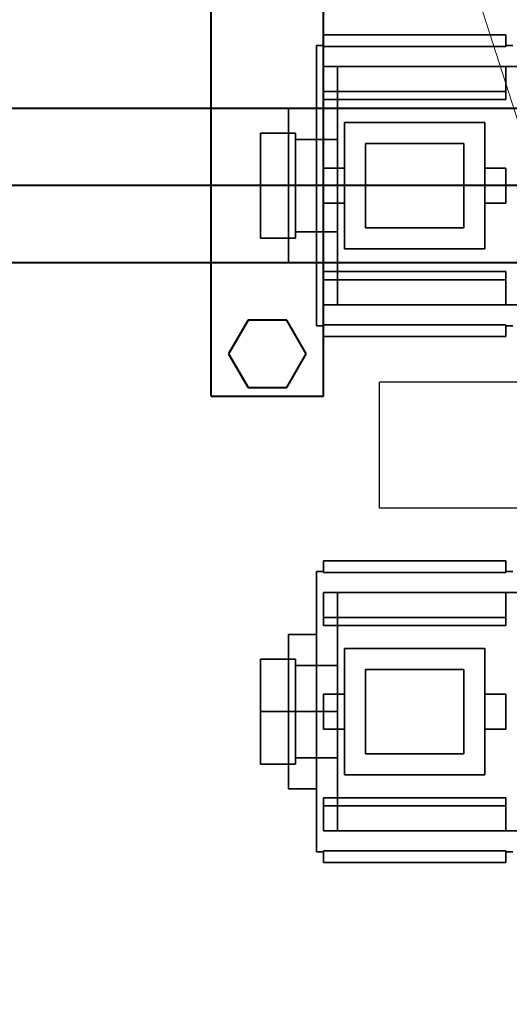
# Model space of a CAD drawing. Header units: millimetres. Extents: x 0 to 1340, y 0 to 800.
# Tile 7 of 100: x 261 to 272, y 227 to 251. Entities that reach past the tile are written whole.
import ezdxf

# ---------------------------------------------------------------- set-up
doc = ezdxf.new("R2010")
doc.units = ezdxf.units.MM
for name, color, linetype, lineweight, true_color in [('ELEC', 7, 'Continuous', 30, 0x9650aa), ('OUTLINE', 7, 'Continuous', 35, 0x141414), ('REFRIG', 7, 'Continuous', 40, 0xc83c28), ('THIN', 7, 'Continuous', 13, 0x6e6e6e)]:
    doc.layers.add(name, color=color, linetype=linetype, lineweight=lineweight, true_color=true_color)

msp = doc.modelspace()

# ---------------------------------------------------------------- linework, layer by layer
at = {"layer": 'ELEC'}
for points in [[(269.333, 239), (269.333, 239.5), (269.333, 240), (269.333, 240.5), (269.333, 241), (269.333, 241.5), (269.333, 242)], [(272.667, 242), (269.333, 242)], [(272.667, 239), (269.333, 239)]]:
    msp.add_lwpolyline(points, dxfattribs=at)
at = {"layer": 'OUTLINE'}
for points in [[(268, 249.974), (268, 250.25)], [(268, 250.25), (272.333, 250.25)], [(272.333, 249.974), (272.333, 250.25)], [(267.833, 250), (267.833, 249.444), (267.833, 248.889), (267.833, 248.333), (267.833, 247.778), (267.833, 247.222), (267.833, 246.667)], [(267.833, 250), (268, 250)], [(268, 249.974), (272.333, 249.974)], [(272.333, 250), (272.5, 250)], [(268, 248.906), (268, 249.495)], [(268, 249.495), (272.333, 249.495)], [(268.333, 243.833), (268.333, 249.5)], [(268.333, 249.5), (273.167, 249.5)], [(272.333, 248.906), (272.333, 249.495)], [(268, 248.711), (268, 248.906)], [(268, 248.906), (272.333, 248.906)], [(272.333, 248.711), (272.333, 248.906)], [(267.167, 248.5), (267.167, 248.194), (267.167, 247.889), (267.167, 247.583), (267.167, 247.278), (267.167, 246.972), (267.167, 246.667)], [(267.167, 248.5), (267.833, 248.5)], [(268, 248.711), (272.333, 248.711)], [(268.5, 245.167), (268.5, 248.167)], [(268.5, 248.167), (271.833, 248.167)], [(271.833, 245.167), (271.833, 248.167)], [(267.333, 247.917), (266.5, 247.917)], [(266.5, 246.667), (266.5, 247.917)], [(267.333, 246.667), (267.333, 247.917)], [(267.333, 247.767), (268.333, 247.767)], [(271.333, 247.667), (269, 247.667)], [(269, 245.667), (269, 247.667)], [(271.333, 245.667), (271.333, 247.667)], [(268, 246.25), (268, 247.083)], [(268, 247.083), (268.5, 247.083)], [(271.833, 247.083), (272.333, 247.083)], [(272.333, 246.25), (272.333, 247.083)], [(267.333, 246.667), (266.5, 246.667)], [(266.5, 245.417), (266.5, 246.667)], [(267.833, 246.667), (267.167, 246.667)], [(267.167, 246.667), (267.167, 246.361), (267.167, 246.056), (267.167, 245.75), (267.167, 245.444), (267.167, 245.139), (267.167, 244.833)], [(268.333, 246.667), (267.333, 246.667)], [(267.333, 245.417), (267.333, 246.667)], [(267.833, 246.667), (267.833, 246.111), (267.833, 245.556), (267.833, 245), (267.833, 244.444), (267.833, 243.889), (267.833, 243.333)], [(268, 246.25), (268.5, 246.25)], [(271.833, 246.25), (272.333, 246.25)], [(267.333, 245.567), (268.333, 245.567)], [(271.333, 245.667), (269, 245.667)], [(267.333, 245.417), (266.5, 245.417)], [(268.5, 245.167), (271.833, 245.167)], [(267.167, 244.833), (267.833, 244.833)], [(268, 244.623), (272.333, 244.623)], [(268, 244.623), (268, 244.427)], [(272.333, 244.623), (272.333, 244.427)], [(268, 243.838), (268, 244.427)], [(268, 244.427), (272.333, 244.427)], [(272.333, 243.838), (272.333, 244.427)], [(268, 243.838), (272.333, 243.838)], [(268.333, 243.833), (273.167, 243.833)], [(268, 243.359), (272.333, 243.359)], [(268, 243.359), (268, 243.083)], [(272.333, 243.359), (272.333, 243.083)], [(267.833, 243.333), (268, 243.333)], [(272.333, 243.333), (272.5, 243.333)], [(268, 243.083), (272.333, 243.083)], [(268, 237.474), (268, 237.75)], [(268, 237.75), (272.333, 237.75)], [(272.333, 237.474), (272.333, 237.75)], [(267.833, 237.5), (267.833, 236.944), (267.833, 236.389), (267.833, 235.833), (267.833, 235.278), (267.833, 234.722), (267.833, 234.167)], [(267.833, 237.5), (268, 237.5)], [(272.333, 237.5), (272.5, 237.5)], [(268, 237.474), (272.333, 237.474)], [(268, 236.406), (268, 236.995)], [(268, 236.995), (272.333, 236.995)], [(268.333, 231.333), (268.333, 237)], [(268.333, 237), (273.167, 237)], [(272.333, 236.406), (272.333, 236.995)], [(268, 236.211), (268, 236.406)], [(268, 236.406), (272.333, 236.406)], [(272.333, 236.211), (272.333, 236.406)], [(268, 236.211), (272.333, 236.211)], [(267.167, 236), (267.167, 235.694), (267.167, 235.389), (267.167, 235.083), (267.167, 234.778), (267.167, 234.472), (267.167, 234.167)], [(267.167, 236), (267.833, 236)], [(268.5, 232.667), (268.5, 235.667)], [(268.5, 235.667), (271.833, 235.667)], [(271.833, 232.667), (271.833, 235.667)], [(267.333, 235.417), (266.5, 235.417)], [(266.5, 234.167), (266.5, 235.417)], [(267.333, 234.167), (267.333, 235.417)], [(267.333, 235.267), (268.333, 235.267)], [(271.333, 235.167), (269, 235.167)], [(269, 233.167), (269, 235.167)], [(271.333, 233.167), (271.333, 235.167)], [(268, 233.75), (268, 234.583)], [(268, 234.583), (268.5, 234.583)], [(271.833, 234.583), (272.333, 234.583)], [(272.333, 233.75), (272.333, 234.583)], [(267.333, 234.167), (266.5, 234.167)], [(266.5, 232.917), (266.5, 234.167)], [(267.833, 234.167), (267.167, 234.167)], [(267.167, 234.167), (267.167, 233.861), (267.167, 233.556), (267.167, 233.25), (267.167, 232.944), (267.167, 232.639), (267.167, 232.333)], [(268.333, 234.167), (267.333, 234.167)], [(267.333, 232.917), (267.333, 234.167)], [(267.833, 234.167), (267.833, 233.611), (267.833, 233.056), (267.833, 232.5), (267.833, 231.944), (267.833, 231.389), (267.833, 230.833)], [(268, 233.75), (268.5, 233.75)], [(271.833, 233.75), (272.333, 233.75)], [(267.333, 233.067), (268.333, 233.067)], [(271.333, 233.167), (269, 233.167)], [(267.333, 232.917), (266.5, 232.917)], [(268.5, 232.667), (271.833, 232.667)], [(267.167, 232.333), (267.833, 232.333)], [(268, 232.123), (272.333, 232.123)], [(268, 232.123), (268, 231.927)], [(272.333, 232.123), (272.333, 231.927)], [(268, 231.338), (268, 231.927)], [(268, 231.927), (272.333, 231.927)], [(272.333, 231.338), (272.333, 231.927)], [(268, 231.338), (272.333, 231.338)], [(268.333, 231.333), (273.167, 231.333)], [(267.833, 230.833), (268, 230.833)], [(268, 230.859), (272.333, 230.859)], [(268, 230.859), (268, 230.583)], [(272.333, 230.859), (272.333, 230.583)], [(272.333, 230.833), (272.5, 230.833)], [(268, 230.583), (272.333, 230.583)]]:
    msp.add_lwpolyline(points, dxfattribs=at)
at = {"layer": 'REFRIG'}
for points in [[(265.333, 241.667), (265.333, 276.667)], [(268, 241.667), (268, 276.667)], [(274.133, 248.5), (256.467, 248.5)], [(274.133, 246.667), (256.467, 246.667)], [(274.133, 244.833), (256.467, 244.833)], [(266.205, 243.467), (265.743, 242.667)], [(267.129, 243.467), (266.205, 243.467)], [(267.59, 242.667), (267.129, 243.467)], [(265.743, 242.667), (266.205, 241.867)], [(267.129, 241.867), (267.59, 242.667)], [(266.205, 241.867), (267.129, 241.867)], [(265.333, 241.667), (268, 241.667)]]:
    msp.add_lwpolyline(points, dxfattribs=at)
at = {"layer": 'THIN'}
msp.add_lwpolyline([(330, 70.167), (266.667, 266.683)], dxfattribs=at)

doc.saveas('drawing.dxf')
